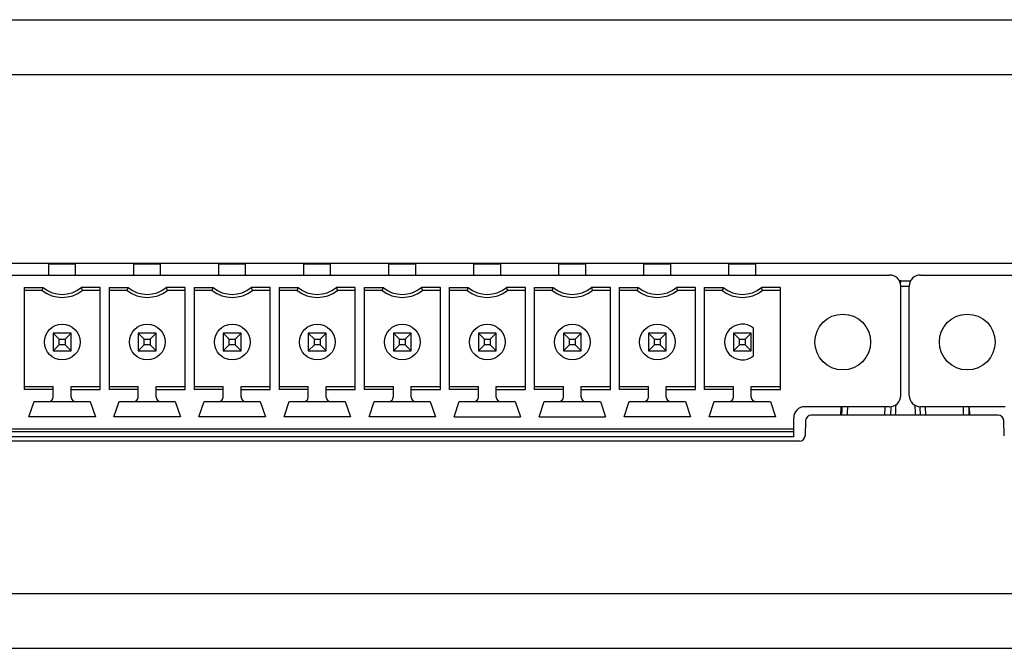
# Model space of a CAD drawing. Header units: inches. Extents: x 0 to 34, y 0 to 22.
# Tile 25 of 30: x 15.9 to 17.6, y 16.9 to 18. Entities that reach past the tile are written whole.
import ezdxf

# ---------------------------------------------------------------- set-up
doc = ezdxf.new("R2010")
doc.units = ezdxf.units.IN
doc.header["$LTSCALE"] = 1.87
doc.header["$MEASUREMENT"] = 0
doc.layers.get('0').update_dxf_attribs({"linetype": 'CONTINUOUS'})

msp = doc.modelspace()

# ---------------------------------------------------------------- linework, layer by layer
at = {"color": 7, "linetype": 'CONTINUOUS'}
for p, q in [((14.2035, 18.0185), (20.7291, 18.0185)), ((14.3299, 17.922), (20.4989, 17.922)), ((20.2163, 17.5885), (14.6085, 17.5885)), ((15.9015, 17.5685), (15.9015, 17.5882)), ((15.9015, 17.5882), (15.9488, 17.5882)), ((15.9094, 17.5885), (15.9094, 17.5882)), ((15.9409, 17.5885), (15.9409, 17.5882)), ((15.9488, 17.5685), (15.9488, 17.5882)), ((16.0515, 17.5685), (16.0515, 17.5882)), ((16.0515, 17.5882), (16.0988, 17.5882)), ((16.0594, 17.5885), (16.0594, 17.5882)), ((16.0909, 17.5885), (16.0909, 17.5882)), ((16.0988, 17.5685), (16.0988, 17.5882)), ((16.2015, 17.5685), (16.2015, 17.5882)), ((16.2015, 17.5882), (16.2488, 17.5882)), ((16.2094, 17.5885), (16.2094, 17.5882)), ((16.2409, 17.5885), (16.2409, 17.5882)), ((16.2488, 17.5685), (16.2488, 17.5882)), ((16.3515, 17.5685), (16.3515, 17.5882)), ((16.3515, 17.5882), (16.3988, 17.5882)), ((16.3594, 17.5885), (16.3594, 17.5882)), ((16.3909, 17.5885), (16.3909, 17.5882)), ((16.3988, 17.5685), (16.3988, 17.5882)), ((16.5015, 17.5685), (16.5015, 17.5882)), ((16.5015, 17.5882), (16.5488, 17.5882)), ((16.5094, 17.5885), (16.5094, 17.5882)), ((16.5409, 17.5885), (16.5409, 17.5882)), ((16.5488, 17.5685), (16.5488, 17.5882)), ((16.6515, 17.5685), (16.6515, 17.5882)), ((16.6515, 17.5882), (16.6988, 17.5882)), ((16.6594, 17.5885), (16.6594, 17.5882)), ((16.6909, 17.5885), (16.6909, 17.5882)), ((16.6988, 17.5685), (16.6988, 17.5882)), ((16.8015, 17.5685), (16.8015, 17.5882)), ((16.8015, 17.5882), (16.8488, 17.5882)), ((16.8094, 17.5885), (16.8094, 17.5882)), ((16.8409, 17.5885), (16.8409, 17.5882)), ((16.8488, 17.5685), (16.8488, 17.5882)), ((16.9515, 17.5685), (16.9515, 17.5882)), ((16.9515, 17.5882), (16.9988, 17.5882)), ((16.9594, 17.5885), (16.9594, 17.5882)), ((16.9909, 17.5885), (16.9909, 17.5882)), ((16.9988, 17.5685), (16.9988, 17.5882)), ((17.1015, 17.5685), (17.1015, 17.5882)), ((17.1015, 17.5882), (17.1488, 17.5882)), ((17.1094, 17.5885), (17.1094, 17.5882)), ((17.1409, 17.5885), (17.1409, 17.5882)), ((17.1488, 17.5685), (17.1488, 17.5882)), ((14.5789, 17.5685), (17.385, 17.5685)), ((17.4394, 17.5685), (20.2459, 17.5685)), ((15.858, 17.5462), (15.858, 17.3664)), ((15.858, 17.5462), (15.8915, 17.5462)), ((15.9923, 17.5462), (15.9588, 17.5462)), ((15.9923, 17.3664), (15.9923, 17.5462)), ((16.008, 17.5462), (16.008, 17.3664)), ((16.008, 17.5462), (16.0415, 17.5462)), ((16.1423, 17.5462), (16.1088, 17.5462)), ((16.1423, 17.3664), (16.1423, 17.5462)), ((16.158, 17.5462), (16.158, 17.3664)), ((16.158, 17.5462), (16.1915, 17.5462)), ((16.2923, 17.5462), (16.2588, 17.5462)), ((16.2923, 17.3664), (16.2923, 17.5462)), ((16.308, 17.5462), (16.308, 17.3664)), ((16.308, 17.5462), (16.3415, 17.5462)), ((16.4423, 17.5462), (16.4088, 17.5462)), ((16.4423, 17.3664), (16.4423, 17.5462)), ((16.458, 17.5462), (16.458, 17.3664)), ((16.458, 17.5462), (16.4915, 17.5462)), ((16.5923, 17.5462), (16.5588, 17.5462)), ((16.5923, 17.3664), (16.5923, 17.5462)), ((16.608, 17.5462), (16.608, 17.3664)), ((16.608, 17.5462), (16.6415, 17.5462)), ((16.7423, 17.5462), (16.7088, 17.5462)), ((16.7423, 17.3664), (16.7423, 17.5462)), ((16.758, 17.5462), (16.758, 17.3664)), ((16.758, 17.5462), (16.7915, 17.5462)), ((16.8923, 17.5462), (16.8588, 17.5462)), ((16.8923, 17.3664), (16.8923, 17.5462)), ((16.908, 17.5462), (16.908, 17.3664)), ((16.908, 17.5462), (16.9415, 17.5462)), ((17.0423, 17.5462), (17.0088, 17.5462)), ((17.0423, 17.3664), (17.0423, 17.5462)), ((17.058, 17.5462), (17.058, 17.3664)), ((17.058, 17.5462), (17.0915, 17.5462)), ((17.1923, 17.5462), (17.1588, 17.5462)), ((17.1923, 17.3664), (17.1923, 17.5462)), ((17.4021, 17.5585), (17.4223, 17.5585)), ((17.4047, 17.5489), (17.4197, 17.5489)), ((17.4047, 17.3559), (17.4047, 17.5488)), ((17.4197, 17.3559), (17.4197, 17.5488)), ((15.8897, 17.541), (15.858, 17.541)), ((15.9923, 17.541), (15.9606, 17.541)), ((16.0397, 17.541), (16.008, 17.541)), ((16.1423, 17.541), (16.1106, 17.541)), ((16.1897, 17.541), (16.158, 17.541)), ((16.2923, 17.541), (16.2606, 17.541)), ((16.3397, 17.541), (16.308, 17.541)), ((16.4423, 17.541), (16.4106, 17.541)), ((16.4897, 17.541), (16.458, 17.541)), ((16.5923, 17.541), (16.5606, 17.541)), ((16.6397, 17.541), (16.608, 17.541)), ((16.7423, 17.541), (16.7106, 17.541)), ((16.7897, 17.541), (16.758, 17.541)), ((16.8923, 17.541), (16.8606, 17.541)), ((16.9397, 17.541), (16.908, 17.541)), ((17.0423, 17.541), (17.0106, 17.541)), ((17.0897, 17.541), (17.058, 17.541)), ((17.1923, 17.541), (17.1606, 17.541)), ((15.9094, 17.4662), (15.9094, 17.4347)), ((15.9094, 17.4662), (15.92, 17.4556)), ((15.9409, 17.4662), (15.9094, 17.4662)), ((15.9409, 17.4662), (15.9304, 17.4556)), ((15.9409, 17.4347), (15.9409, 17.4662)), ((16.0594, 17.4662), (16.0594, 17.4347)), ((16.0594, 17.4662), (16.07, 17.4556)), ((16.0909, 17.4662), (16.0594, 17.4662)), ((16.0909, 17.4662), (16.0804, 17.4556)), ((16.0909, 17.4347), (16.0909, 17.4662)), ((16.2094, 17.4662), (16.2094, 17.4347)), ((16.2094, 17.4662), (16.22, 17.4556)), ((16.2409, 17.4662), (16.2094, 17.4662)), ((16.2409, 17.4662), (16.2304, 17.4556)), ((16.2409, 17.4347), (16.2409, 17.4662)), ((16.3594, 17.4662), (16.3594, 17.4347)), ((16.3594, 17.4662), (16.37, 17.4556)), ((16.3909, 17.4662), (16.3594, 17.4662)), ((16.3909, 17.4662), (16.3804, 17.4556)), ((16.3909, 17.4347), (16.3909, 17.4662)), ((16.5094, 17.4662), (16.5094, 17.4347)), ((16.5094, 17.4662), (16.52, 17.4556)), ((16.5409, 17.4662), (16.5094, 17.4662)), ((16.5409, 17.4662), (16.5304, 17.4556)), ((16.5409, 17.4347), (16.5409, 17.4662)), ((16.6594, 17.4662), (16.6594, 17.4347)), ((16.6594, 17.4662), (16.67, 17.4556)), ((16.6909, 17.4662), (16.6594, 17.4662)), ((16.6909, 17.4662), (16.6804, 17.4556)), ((16.6909, 17.4347), (16.6909, 17.4662)), ((16.8094, 17.4662), (16.8094, 17.4347)), ((16.8094, 17.4662), (16.82, 17.4556)), ((16.8409, 17.4662), (16.8094, 17.4662)), ((16.8409, 17.4662), (16.8304, 17.4556)), ((16.8409, 17.4347), (16.8409, 17.4662)), ((16.9594, 17.4662), (16.9594, 17.4347)), ((16.9594, 17.4662), (16.97, 17.4556)), ((16.9909, 17.4662), (16.9594, 17.4662)), ((16.9909, 17.4662), (16.9804, 17.4556)), ((16.9909, 17.4347), (16.9909, 17.4662)), ((17.1094, 17.4662), (17.1094, 17.4347)), ((17.1094, 17.4662), (17.12, 17.4556)), ((17.1409, 17.4662), (17.1094, 17.4662)), ((17.1409, 17.4662), (17.1304, 17.4556)), ((17.1409, 17.4347), (17.1409, 17.4662)), ((17.1448, 17.4258), (17.1448, 17.475)), ((15.92, 17.4452), (15.9094, 17.4347)), ((15.92, 17.4452), (15.92, 17.4556)), ((15.92, 17.4556), (15.9304, 17.4556)), ((15.9304, 17.4452), (15.92, 17.4452)), ((15.9304, 17.4556), (15.9304, 17.4452)), ((15.9304, 17.4452), (15.9409, 17.4347)), ((16.07, 17.4452), (16.0594, 17.4347)), ((16.07, 17.4452), (16.07, 17.4556)), ((16.07, 17.4556), (16.0804, 17.4556)), ((16.0804, 17.4452), (16.07, 17.4452)), ((16.0804, 17.4556), (16.0804, 17.4452)), ((16.0804, 17.4452), (16.0909, 17.4347)), ((16.22, 17.4452), (16.2094, 17.4347)), ((16.22, 17.4452), (16.22, 17.4556)), ((16.22, 17.4556), (16.2304, 17.4556)), ((16.2304, 17.4452), (16.22, 17.4452)), ((16.2304, 17.4556), (16.2304, 17.4452)), ((16.2304, 17.4452), (16.2409, 17.4347)), ((16.37, 17.4452), (16.3594, 17.4347)), ((16.37, 17.4452), (16.37, 17.4556)), ((16.37, 17.4556), (16.3804, 17.4556)), ((16.3804, 17.4452), (16.37, 17.4452)), ((16.3804, 17.4556), (16.3804, 17.4452)), ((16.3804, 17.4452), (16.3909, 17.4347)), ((16.52, 17.4452), (16.5094, 17.4347)), ((16.52, 17.4452), (16.52, 17.4556)), ((16.52, 17.4556), (16.5304, 17.4556)), ((16.5304, 17.4452), (16.52, 17.4452)), ((16.5304, 17.4556), (16.5304, 17.4452)), ((16.5304, 17.4452), (16.5409, 17.4347)), ((16.67, 17.4452), (16.6594, 17.4347)), ((16.67, 17.4452), (16.67, 17.4556)), ((16.67, 17.4556), (16.6804, 17.4556)), ((16.6804, 17.4452), (16.67, 17.4452)), ((16.6804, 17.4556), (16.6804, 17.4452)), ((16.6804, 17.4452), (16.6909, 17.4347)), ((16.82, 17.4452), (16.8094, 17.4347)), ((16.82, 17.4452), (16.82, 17.4556)), ((16.82, 17.4556), (16.8304, 17.4556)), ((16.8304, 17.4452), (16.82, 17.4452)), ((16.8304, 17.4556), (16.8304, 17.4452)), ((16.8304, 17.4452), (16.8409, 17.4347)), ((16.97, 17.4452), (16.9594, 17.4347)), ((16.97, 17.4452), (16.97, 17.4556)), ((16.97, 17.4556), (16.9804, 17.4556)), ((16.9804, 17.4452), (16.97, 17.4452)), ((16.9804, 17.4556), (16.9804, 17.4452)), ((16.9804, 17.4452), (16.9909, 17.4347)), ((17.12, 17.4452), (17.1094, 17.4347)), ((17.12, 17.4452), (17.12, 17.4556)), ((17.12, 17.4556), (17.1304, 17.4556)), ((17.1304, 17.4452), (17.12, 17.4452)), ((17.1304, 17.4556), (17.1304, 17.4452)), ((17.1304, 17.4452), (17.1409, 17.4347)), ((15.9094, 17.4347), (15.9409, 17.4347)), ((16.0594, 17.4347), (16.0909, 17.4347)), ((16.2094, 17.4347), (16.2409, 17.4347)), ((16.3594, 17.4347), (16.3909, 17.4347)), ((16.5094, 17.4347), (16.5409, 17.4347)), ((16.6594, 17.4347), (16.6909, 17.4347)), ((16.8094, 17.4347), (16.8409, 17.4347)), ((16.9594, 17.4347), (16.9909, 17.4347)), ((17.1094, 17.4347), (17.1409, 17.4347)), ((15.858, 17.3717), (15.9094, 17.3717)), ((15.9094, 17.3532), (15.9094, 17.3717)), ((15.9409, 17.3532), (15.9409, 17.3717)), ((15.9409, 17.3717), (15.9923, 17.3717)), ((16.008, 17.3717), (16.0594, 17.3717)), ((16.0594, 17.3532), (16.0594, 17.3717)), ((16.0909, 17.3532), (16.0909, 17.3717)), ((16.0909, 17.3717), (16.1423, 17.3717)), ((16.158, 17.3717), (16.2094, 17.3717)), ((16.2094, 17.3532), (16.2094, 17.3717)), ((16.2409, 17.3532), (16.2409, 17.3717)), ((16.2409, 17.3717), (16.2923, 17.3717)), ((16.308, 17.3717), (16.3594, 17.3717)), ((16.3594, 17.3532), (16.3594, 17.3717)), ((16.3909, 17.3532), (16.3909, 17.3717)), ((16.3909, 17.3717), (16.4423, 17.3717)), ((16.458, 17.3717), (16.5094, 17.3717)), ((16.5094, 17.3532), (16.5094, 17.3717)), ((16.5409, 17.3532), (16.5409, 17.3717)), ((16.5409, 17.3717), (16.5923, 17.3717)), ((16.608, 17.3717), (16.6594, 17.3717)), ((16.6594, 17.3532), (16.6594, 17.3717)), ((16.6909, 17.3532), (16.6909, 17.3717)), ((16.6909, 17.3717), (16.7423, 17.3717)), ((16.758, 17.3717), (16.8094, 17.3717)), ((16.8094, 17.3532), (16.8094, 17.3717)), ((16.8409, 17.3532), (16.8409, 17.3717)), ((16.8409, 17.3717), (16.8923, 17.3717)), ((16.908, 17.3717), (16.9594, 17.3717)), ((16.9594, 17.3532), (16.9594, 17.3717)), ((16.9909, 17.3532), (16.9909, 17.3717)), ((16.9909, 17.3717), (17.0423, 17.3717)), ((17.058, 17.3717), (17.1094, 17.3717)), ((17.1094, 17.3532), (17.1094, 17.3717)), ((17.1409, 17.3532), (17.1409, 17.3717)), ((17.1409, 17.3717), (17.1923, 17.3717)), ((15.9094, 17.3664), (15.858, 17.3664)), ((15.9409, 17.3664), (15.9923, 17.3664)), ((16.0594, 17.3664), (16.008, 17.3664)), ((16.0909, 17.3664), (16.1423, 17.3664)), ((16.2094, 17.3664), (16.158, 17.3664)), ((16.2409, 17.3664), (16.2923, 17.3664)), ((16.3594, 17.3664), (16.308, 17.3664)), ((16.3909, 17.3664), (16.4423, 17.3664)), ((16.5094, 17.3664), (16.458, 17.3664)), ((16.5409, 17.3664), (16.5923, 17.3664)), ((16.6594, 17.3664), (16.608, 17.3664)), ((16.6909, 17.3664), (16.7423, 17.3664)), ((16.8094, 17.3664), (16.758, 17.3664)), ((16.8409, 17.3664), (16.8923, 17.3664)), ((16.9594, 17.3664), (16.908, 17.3664)), ((16.9909, 17.3664), (17.0423, 17.3664)), ((17.1094, 17.3664), (17.058, 17.3664)), ((17.1409, 17.3664), (17.1923, 17.3664)), ((15.8665, 17.3185), (15.8757, 17.3453)), ((15.8757, 17.3453), (15.9746, 17.3453)), ((15.9746, 17.3453), (15.9838, 17.3185)), ((16.0165, 17.3185), (16.0257, 17.3453)), ((16.0257, 17.3453), (16.1246, 17.3453)), ((16.1246, 17.3453), (16.1338, 17.3185)), ((16.1665, 17.3185), (16.1757, 17.3453)), ((16.1757, 17.3453), (16.2746, 17.3453)), ((16.2746, 17.3453), (16.2838, 17.3185)), ((16.3165, 17.3185), (16.3257, 17.3453)), ((16.3257, 17.3453), (16.4246, 17.3453)), ((16.4246, 17.3453), (16.4338, 17.3185)), ((16.4665, 17.3185), (16.4757, 17.3453)), ((16.4757, 17.3453), (16.5746, 17.3453)), ((16.5746, 17.3453), (16.5838, 17.3185)), ((16.6165, 17.3185), (16.6257, 17.3453)), ((16.6257, 17.3453), (16.7246, 17.3453)), ((16.7246, 17.3453), (16.7338, 17.3185)), ((16.7665, 17.3185), (16.7757, 17.3453)), ((16.7757, 17.3453), (16.8746, 17.3453)), ((16.8746, 17.3453), (16.8838, 17.3185)), ((16.9165, 17.3185), (16.9257, 17.3453)), ((16.9257, 17.3453), (17.0246, 17.3453)), ((17.0246, 17.3453), (17.0338, 17.3185)), ((17.0665, 17.3185), (17.0757, 17.3453)), ((17.0757, 17.3453), (17.1746, 17.3453)), ((17.1746, 17.3453), (17.1838, 17.3185)), ((17.385, 17.3362), (17.2354, 17.3362)), ((17.5764, 17.3215), (17.2468, 17.3215)), ((17.2988, 17.3215), (17.2993, 17.3362)), ((17.3766, 17.3215), (17.3771, 17.3362)), ((17.3871, 17.3364), (17.3866, 17.3215)), ((17.4381, 17.3363), (17.4386, 17.3215)), ((17.589, 17.3362), (17.4394, 17.3362)), ((17.4486, 17.3215), (17.4481, 17.3362)), ((17.5264, 17.3215), (17.5259, 17.3362)), ((15.9838, 17.3185), (15.8665, 17.3185)), ((16.1338, 17.3185), (16.0165, 17.3185)), ((16.2838, 17.3185), (16.1665, 17.3185)), ((16.4338, 17.3185), (16.3165, 17.3185)), ((16.5838, 17.3185), (16.4665, 17.3185)), ((16.6165, 17.3185), (16.7338, 17.3185)), ((16.7665, 17.3185), (16.8838, 17.3185)), ((17.0338, 17.3185), (16.9165, 17.3185)), ((17.1838, 17.3185), (17.0665, 17.3185)), ((17.2157, 17.2831), (17.2157, 17.3166)), ((17.2368, 17.3119), (17.2359, 17.2852)), ((17.5873, 17.2852), (17.5864, 17.3119)), ((17.2157, 17.2969), (14.7846, 17.2969)), ((14.7846, 17.2929), (17.2157, 17.2929)), ((17.2259, 17.2755), (14.7703, 17.2755)), ((17.2157, 17.2831), (14.7846, 17.2831)), ((14.3298, 17.007), (20.4954, 17.007)), ((14.3255, 16.9105), (20.4997, 16.9105))]:
    msp.add_line(p, q, dxfattribs=at)
for centre, radius in [((17.3023, 17.4504), 0.0492), ((17.522, 17.4504), 0.0492), ((15.9252, 17.4504), 0.0315), ((16.0752, 17.4504), 0.0315), ((16.2252, 17.4504), 0.0315), ((16.3752, 17.4504), 0.0315), ((16.5252, 17.4504), 0.0315), ((16.6752, 17.4504), 0.0315), ((16.8252, 17.4504), 0.0315), ((16.9752, 17.4504), 0.0315)]:
    msp.add_circle(centre, radius, dxfattribs=at)
for centre, radius, start, end in [((17.385, 17.5488), 0.0197, 0, 90), ((17.4394, 17.5488), 0.0197, 90, 180), ((15.9252, 17.5882), 0.0538, 231.2958, 308.7042), ((16.0752, 17.5882), 0.0538, 231.2958, 308.7042), ((16.2252, 17.5882), 0.0538, 231.2958, 308.7042), ((16.3752, 17.5882), 0.0538, 231.2958, 308.7042), ((16.5252, 17.5882), 0.0538, 231.2958, 308.7042), ((16.6752, 17.5882), 0.0538, 231.2958, 308.7042), ((16.8252, 17.5882), 0.0538, 231.2958, 308.7042), ((16.9752, 17.5882), 0.0538, 231.2958, 308.7042), ((17.1252, 17.5882), 0.0538, 231.2958, 308.7042), ((17.4045, 17.5485), 0.01, 90, 102.9764), ((17.4207, 17.5485), 0.01, 81.4953, 90), ((15.9252, 17.5882), 0.0591, 233.1301, 306.8699), ((16.0752, 17.5882), 0.0591, 233.1301, 306.8699), ((16.2252, 17.5882), 0.0591, 233.1301, 306.8699), ((16.3752, 17.5882), 0.0591, 233.1301, 306.8699), ((16.5252, 17.5882), 0.0591, 233.1301, 306.8699), ((16.6752, 17.5882), 0.0591, 233.1301, 306.8699), ((16.8252, 17.5882), 0.0591, 233.1301, 306.8699), ((16.9752, 17.5882), 0.0591, 233.1301, 306.8699), ((17.1252, 17.5882), 0.0591, 233.1301, 306.8699), ((17.1252, 17.4504), 0.0315, 51.3178, 308.6822), ((17.385, 17.3559), 0.0197, 270, 360), ((17.4394, 17.3559), 0.0197, 180, 270), ((15.9015, 17.3532), 0.00787, 270, 360), ((15.9488, 17.3532), 0.00787, 180, 270), ((16.0515, 17.3532), 0.00787, 270, 360), ((16.0988, 17.3532), 0.00787, 180, 270), ((16.2015, 17.3532), 0.00787, 270, 360), ((16.2488, 17.3532), 0.00787, 180, 270), ((16.3515, 17.3532), 0.00787, 270, 360), ((16.3988, 17.3532), 0.00787, 180, 270), ((16.5015, 17.3532), 0.00787, 270, 360), ((16.5488, 17.3532), 0.00787, 180, 270), ((16.6515, 17.3532), 0.00787, 270, 360), ((16.6988, 17.3532), 0.00787, 180, 270), ((16.8015, 17.3532), 0.00787, 270, 360), ((16.8488, 17.3532), 0.00787, 180, 270), ((16.9515, 17.3532), 0.00787, 270, 360), ((16.9988, 17.3532), 0.00787, 180, 270), ((17.1015, 17.3532), 0.00787, 270, 360), ((17.1488, 17.3532), 0.00787, 180, 270), ((17.2354, 17.3166), 0.0197, 90, 180), ((17.2468, 17.3115), 0.01, 90, 178), ((17.5764, 17.3115), 0.01, 2, 90), ((17.2259, 17.2855), 0.01, 270, 358)]:
    msp.add_arc(centre, radius, start, end, dxfattribs=at)
for points, knots in [([(15.8897, 17.541), (15.8899, 17.5416), (15.8903, 17.5427), (15.8909, 17.5445), (15.8913, 17.5457), (15.8915, 17.5462)], [0, 0, 0, 0, 0.337932, 0.671272, 1, 1, 1, 1]), ([(15.9588, 17.5462), (15.959, 17.5457), (15.9594, 17.5445), (15.96, 17.5427), (15.9604, 17.5416), (15.9606, 17.541)], [0, 0, 0, 0, 0.32861, 0.66195, 1, 1, 1, 1]), ([(16.0397, 17.541), (16.0399, 17.5416), (16.0403, 17.5427), (16.0409, 17.5445), (16.0413, 17.5457), (16.0415, 17.5462)], [0, 0, 0, 0, 0.337932, 0.671272, 1, 1, 1, 1]), ([(16.1088, 17.5462), (16.109, 17.5457), (16.1094, 17.5445), (16.11, 17.5427), (16.1104, 17.5416), (16.1106, 17.541)], [0, 0, 0, 0, 0.32861, 0.66195, 1, 1, 1, 1]), ([(16.1897, 17.541), (16.1899, 17.5416), (16.1903, 17.5427), (16.1909, 17.5445), (16.1913, 17.5457), (16.1915, 17.5462)], [0, 0, 0, 0, 0.337932, 0.671272, 1, 1, 1, 1]), ([(16.2588, 17.5462), (16.259, 17.5457), (16.2594, 17.5445), (16.26, 17.5427), (16.2604, 17.5416), (16.2606, 17.541)], [0, 0, 0, 0, 0.32861, 0.66195, 1, 1, 1, 1]), ([(16.3397, 17.541), (16.3399, 17.5416), (16.3403, 17.5427), (16.3409, 17.5445), (16.3413, 17.5457), (16.3415, 17.5462)], [0, 0, 0, 0, 0.337932, 0.671272, 1, 1, 1, 1]), ([(16.4088, 17.5462), (16.409, 17.5457), (16.4094, 17.5445), (16.41, 17.5427), (16.4104, 17.5416), (16.4106, 17.541)], [0, 0, 0, 0, 0.32861, 0.66195, 1, 1, 1, 1]), ([(16.4897, 17.541), (16.4899, 17.5416), (16.4903, 17.5427), (16.4909, 17.5445), (16.4913, 17.5457), (16.4915, 17.5462)], [0, 0, 0, 0, 0.337932, 0.671272, 1, 1, 1, 1]), ([(16.5588, 17.5462), (16.559, 17.5457), (16.5594, 17.5445), (16.56, 17.5427), (16.5604, 17.5416), (16.5606, 17.541)], [0, 0, 0, 0, 0.32861, 0.66195, 1, 1, 1, 1]), ([(16.6397, 17.541), (16.6399, 17.5416), (16.6403, 17.5427), (16.6409, 17.5445), (16.6413, 17.5457), (16.6415, 17.5462)], [0, 0, 0, 0, 0.337932, 0.671272, 1, 1, 1, 1]), ([(16.7088, 17.5462), (16.709, 17.5457), (16.7094, 17.5445), (16.71, 17.5427), (16.7104, 17.5416), (16.7106, 17.541)], [0, 0, 0, 0, 0.32861, 0.66195, 1, 1, 1, 1]), ([(16.7897, 17.541), (16.7899, 17.5416), (16.7903, 17.5427), (16.7909, 17.5445), (16.7913, 17.5457), (16.7915, 17.5462)], [0, 0, 0, 0, 0.337932, 0.671272, 1, 1, 1, 1]), ([(16.8588, 17.5462), (16.859, 17.5457), (16.8594, 17.5445), (16.86, 17.5427), (16.8604, 17.5416), (16.8606, 17.541)], [0, 0, 0, 0, 0.32861, 0.66195, 1, 1, 1, 1]), ([(16.9397, 17.541), (16.9399, 17.5416), (16.9403, 17.5427), (16.9409, 17.5445), (16.9413, 17.5457), (16.9415, 17.5462)], [0, 0, 0, 0, 0.337932, 0.671272, 1, 1, 1, 1]), ([(17.0088, 17.5462), (17.009, 17.5457), (17.0094, 17.5445), (17.01, 17.5427), (17.0104, 17.5416), (17.0106, 17.541)], [0, 0, 0, 0, 0.32861, 0.66195, 1, 1, 1, 1]), ([(17.0915, 17.5462), (17.0913, 17.5457), (17.0909, 17.5445), (17.0903, 17.5427), (17.0899, 17.5416), (17.0897, 17.541)], [0, 0, 0, 0, 0.328611, 0.661951, 1, 1, 1, 1]), ([(17.1606, 17.541), (17.1604, 17.5416), (17.16, 17.5427), (17.1594, 17.5445), (17.159, 17.5457), (17.1588, 17.5462)], [0, 0, 0, 0, 0.337931, 0.671271, 1, 1, 1, 1]), ([(17.4045, 17.5585), (17.4045, 17.5585), (17.4044, 17.5584), (17.4043, 17.5581), (17.4041, 17.5576), (17.4041, 17.5569), (17.404, 17.5561), (17.4039, 17.5552), (17.4038, 17.5547), (17.4038, 17.5544)], [0, 0, 0, 0, 0.036046, 0.110953, 0.230143, 0.392567, 0.594581, 0.830907, 1, 1, 1, 1]), ([(17.4207, 17.5585), (17.4208, 17.5585), (17.4209, 17.5584), (17.421, 17.5581), (17.4211, 17.5576), (17.4212, 17.557), (17.4212, 17.5566), (17.4212, 17.5564)], [0, 0, 0, 0, 0.068377, 0.210471, 0.436567, 0.744677, 1, 1, 1, 1])]:
    msp.add_open_spline(points, degree=3, knots=knots, dxfattribs=at)
for points in [[(17.3957, 17.3394), (17.3955, 17.3335), (17.3953, 17.3275), (17.395, 17.3215)], [(17.4295, 17.3389), (17.4298, 17.3331), (17.43, 17.3273), (17.4302, 17.3215)], [(17.3007, 17.3362), (17.3005, 17.3313), (17.3004, 17.3264), (17.3002, 17.3215)], [(17.3105, 17.3362), (17.3104, 17.3313), (17.3103, 17.3264), (17.3101, 17.3215)], [(17.5147, 17.3362), (17.5148, 17.3313), (17.515, 17.3264), (17.5151, 17.3215)], [(17.5246, 17.3362), (17.5247, 17.3313), (17.5248, 17.3264), (17.525, 17.3215)]]:
    msp.add_open_spline(points, degree=3, dxfattribs=at)

doc.saveas('drawing.dxf')
